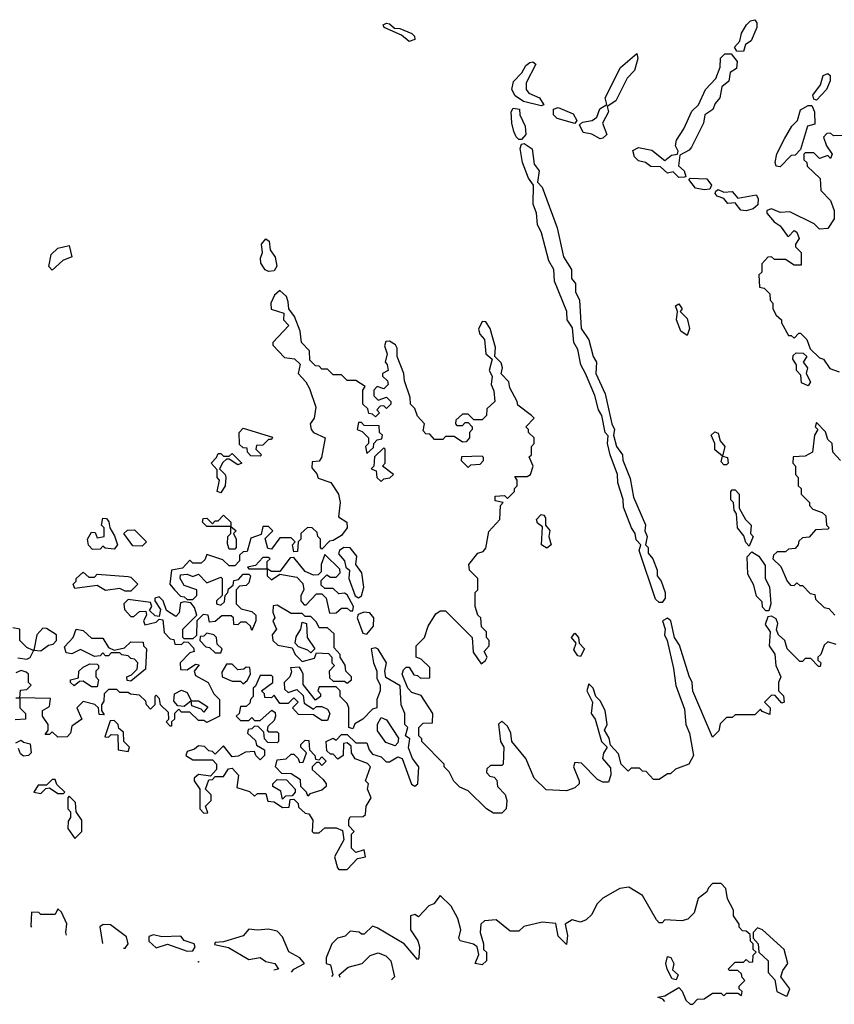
# Model space of a CAD drawing. Extents: x 2710666 to 2828562, y 857017 to 964538.
# Tile 2 of 138: x 2721219 to 2724118, y 864190 to 867693. Entities that reach past the tile are written whole.
import ezdxf

# ---------------------------------------------------------------- set-up
doc = ezdxf.new("R2010")
doc.units = 0

msp = doc.modelspace()

# ---------------------------------------------------------------- linework, layer by layer
at = {"layer": '0CON05XD'}
for points in [[(2722605, 867616), (2722578, 867638), (2722516.2, 867665), (2722512.5, 867675), (2722525, 867681.4), (2722535, 867678.6), (2722553.6, 867663.6), (2722572.3, 867662.3), (2722615, 867643.8), (2722623.8, 867635), (2722625, 867622.5), (2722605, 867616)], [(2723795, 867580), (2723771.2, 867581.2), (2723762.5, 867595), (2723782.5, 867617.5), (2723788, 867645), (2723806.2, 867675), (2723820.3, 867689.7), (2723835, 867693.3), (2723842.3, 867682.3), (2723842.5, 867665), (2723821.9, 867618.1), (2723802.5, 867605), (2723795, 867580)], [(2723285, 867270), (2723255.5, 867285.5), (2723225, 867292), (2723210.8, 867319.2), (2723221.5, 867328.5), (2723256.7, 867335), (2723273, 867347), (2723283.3, 867376.7), (2723308.3, 867391.7), (2723302.5, 867415), (2723356.8, 867523.2), (2723415, 867572.5), (2723418.8, 867555), (2723406.9, 867513.1), (2723381.2, 867485), (2723341.2, 867405), (2723310, 867385), (2723314, 867365), (2723293.8, 867325), (2723308.8, 867285), (2723295, 867271.2), (2723285, 867270)], [(2723565, 867132), (2723545, 867152.5), (2723525, 867146.7), (2723500, 867170), (2723465, 867171.2), (2723446, 867185), (2723421.7, 867191.7), (2723407.5, 867205), (2723401.7, 867228.3), (2723421.9, 867238.1), (2723468.9, 867228.9), (2723515, 867192.5), (2723538.8, 867211.2), (2723560, 867215), (2723562.5, 867225), (2723553.3, 867245), (2723556.2, 867265), (2723582.5, 867305), (2723611.7, 867368.3), (2723635, 867390), (2723660, 867445), (2723696.2, 867483.8), (2723712.5, 867525), (2723713, 867557), (2723728.3, 867571.7), (2723751.7, 867571.7), (2723772, 867545), (2723770.5, 867519.5), (2723747.5, 867505), (2723743.3, 867475), (2723717.5, 867455), (2723711.2, 867415), (2723693.8, 867395), (2723686.2, 867373.8), (2723657.5, 867355), (2723652.5, 867325), (2723610, 867240), (2723601.2, 867228.8), (2723568.3, 867211.7), (2723563.8, 867173.8), (2723584, 867155), (2723590, 867135), (2723585, 867132.5), (2723565, 867132)], [(2723075, 867386.7), (2723012, 867402), (2722982.4, 867422.4), (2722971.1, 867445), (2722976.5, 867473.5), (2723005.6, 867504.4), (2723020, 867530), (2723035, 867541.2), (2723045, 867543.3), (2723056.2, 867535), (2723021.5, 867468.5), (2723021.1, 867445), (2723031.5, 867431.5), (2723069.2, 867415), (2723085, 867390), (2723075, 867386.7)], [(2724055, 867407.5), (2724045, 867410), (2724041.2, 867425), (2724068.8, 867461.2), (2724078.8, 867495), (2724095, 867502), (2724103.8, 867495), (2724103.9, 867476.1), (2724090, 867445), (2724055, 867407.5)], [(2723005, 867267.5), (2722995, 867267.5), (2722986, 867276), (2722978, 867295), (2722970, 867325), (2722968.8, 867365), (2722975, 867378), (2722998, 867375), (2722998.8, 867355), (2723018, 867315), (2723020, 867285), (2723005, 867267.5)], [(2723195, 867324), (2723131.8, 867341.8), (2723119.4, 867355), (2723119.2, 867375), (2723135, 867380.5), (2723188.8, 867358.8), (2723202, 867335), (2723195, 867324)], [(2723925, 867170), (2723911.7, 867171.7), (2723907.5, 867185), (2723914.1, 867215.9), (2723940.5, 867269.5), (2723966.7, 867315), (2723986.7, 867335), (2723997.5, 867372.5), (2724025, 867387.5), (2724038.3, 867388.3), (2724047.5, 867365), (2724048.3, 867321.7), (2724022.5, 867315), (2723998.3, 867231.7), (2723978.3, 867211.7), (2723965, 867210), (2723925, 867170)], [(2724198.3, 867281.7), (2724115, 867280), (2724105, 867290), (2724091.7, 867288.3), (2724080, 867275), (2724090, 867245), (2724110, 867215), (2724105, 867200), (2724095, 867210), (2724065, 867200), (2724045, 867220), (2724015, 867220), (2724010, 867215), (2724010, 867195), (2724020, 867185), (2724021.7, 867171.7), (2724068.3, 867128.3), (2724070, 867085), (2724105, 867050), (2724117.5, 867015), (2724117.5, 866985), (2724095, 866950), (2724065, 866947.5), (2724047, 866967), (2723960, 867010), (2723925, 867007.5), (2723895, 867020), (2723877.5, 867015), (2723877.5, 867005), (2723904.1, 866974.1), (2723925, 866960), (2723950, 866925), (2723955, 866922.5), (2723975, 866943.3), (2723985, 866937.5), (2723993.3, 866915), (2723980, 866895), (2723980, 866885), (2724000, 866865), (2724000, 866820), (2723975, 866820), (2723945, 866840), (2723905, 866840), (2723895, 866850), (2723881.7, 866848.3), (2723860, 866825), (2723860, 866795), (2723850, 866785), (2723851.7, 866741.7), (2723868.3, 866738.3), (2723888.3, 866718.3), (2723890, 866695), (2723900, 866685), (2723900, 866665), (2723911.7, 866641.7), (2723930, 866625), (2723930, 866615), (2723955, 866570), (2723965, 866570), (2723975, 866560), (2723991.7, 866578.3), (2723998.3, 866578.3), (2724020, 866555), (2724031.7, 866521.7), (2724065, 866490), (2724080, 866485), (2724101.7, 866451.7), (2724135, 866440)], [(2723505, 865620), (2723495, 865620), (2723481.4, 865631.4), (2723423.3, 865805), (2723430, 865825), (2723412.9, 865842.9), (2723410, 865865), (2723396, 865885), (2723368.3, 865958.3), (2723366.4, 865986.4), (2723348, 866045), (2723346.7, 866075), (2723320, 866145), (2723311.2, 866185), (2723313, 866213), (2723303.3, 866225), (2723291.2, 866285), (2723278.8, 866305), (2723265.8, 866355.8), (2723233.3, 866435), (2723216.2, 866465), (2723205, 866520), (2723191.2, 866545), (2723187, 866597), (2723167.5, 866625), (2723166.7, 866655), (2723123, 866763), (2723120, 866805), (2723102.5, 866835), (2723076.7, 866935), (2723062.5, 866965), (2723058.8, 867005), (2723047, 867037), (2723047.5, 867105), (2723030, 867130), (2723008.8, 867185), (2723000, 867235), (2723005, 867250), (2723015, 867252.5), (2723043.3, 867233.3), (2723049.5, 867179.5), (2723068, 867155), (2723062.5, 867115), (2723078, 867098), (2723132.3, 866952.3), (2723155, 866850), (2723182.5, 866805), (2723183, 866773), (2723197.5, 866755), (2723196.7, 866725), (2723211.2, 866695), (2723217.5, 866595), (2723244.3, 866554.3), (2723260, 866495), (2723272, 866475), (2723270, 866435), (2723302.7, 866362.7), (2723326.7, 866255), (2723336.2, 866235), (2723332.5, 866215), (2723343.3, 866175), (2723364, 866145), (2723365.9, 866125.9), (2723391.2, 866061.2), (2723403.3, 865995), (2723445.8, 865895.8), (2723443.3, 865875), (2723452, 865855), (2723446.7, 865825), (2723455.7, 865815.7), (2723456.2, 865795), (2723472, 865775), (2723487.5, 865735), (2723488, 865715), (2723502, 865695), (2723516, 865655), (2723516.2, 865635), (2723505, 865620)], [(2723655, 867087.5), (2723623.9, 867093.9), (2723600, 867125), (2723605, 867130), (2723665, 867127.1), (2723681.2, 867105), (2723675, 867090), (2723655, 867087.5)], [(2723805, 867012.9), (2723785.8, 867015.8), (2723765, 867041.2), (2723739.3, 867039.3), (2723725, 867056.7), (2723701.2, 867065), (2723693.8, 867075), (2723696.4, 867083.6), (2723705, 867088.8), (2723725, 867080), (2723755, 867082.5), (2723775, 867058.8), (2723840, 867070), (2723847.7, 867057.7), (2723845.9, 867034.1), (2723829.5, 867020.5), (2723805, 867012.9)], [(2722105, 866797.5), (2722093, 866803), (2722077.3, 866827.3), (2722075.8, 866845), (2722083.8, 866865), (2722079.2, 866895), (2722095, 866913.3), (2722106.7, 866905), (2722110, 866875), (2722128.3, 866848.3), (2722134.1, 866815.9), (2722125, 866800), (2722105, 866797.5)], [(2721335, 866802.5), (2721322.5, 866815), (2721331.7, 866858.3), (2721355, 866880), (2721395, 866890), (2721405, 866850), (2721373.3, 866836.7), (2721335, 866802.5)], [(2722987.5, 865105), (2722970, 865125), (2722967.5, 865155), (2722955, 865180), (2722935, 865197.5), (2722923, 865187), (2722930, 865125), (2722942.5, 865105), (2722940, 865045), (2722935, 865040), (2722895, 865040), (2722881.7, 865028.3), (2722880, 865015), (2722891.7, 865001.7), (2722908.3, 864998.3), (2722917, 864987), (2722920, 864965), (2722947, 864937), (2722952.5, 864915), (2722950, 864885), (2722935, 864870), (2722905, 864870), (2722880, 864885), (2722815, 864950), (2722785, 864962.5), (2722763.6, 864983.6), (2722747, 865017), (2722730, 865035), (2722730, 865045), (2722650, 865125), (2722650, 865135), (2722640, 865145), (2722640, 865175), (2722655, 865190), (2722688.3, 865191.7), (2722690, 865225), (2722648.3, 865288.3), (2722615, 865300), (2722600, 865315), (2722580, 865365), (2722585, 865380), (2722595, 865390), (2722605, 865390), (2722621.7, 865361.7), (2722635, 865360), (2722645, 865350), (2722678.3, 865351.7), (2722678.3, 865388.3), (2722648.3, 865418.3), (2722630, 865425), (2722630, 865465), (2722660, 865495), (2722672.5, 865535), (2722700.7, 865579.3), (2722715, 865590), (2722735, 865590), (2722830, 865495), (2722833, 865443), (2722861.7, 865401.7), (2722877, 865413), (2722882.5, 865425), (2722872.5, 865445), (2722890, 865465), (2722890, 865485), (2722880, 865495), (2722880, 865515), (2722863, 865533), (2722860, 865565), (2722850, 865575), (2722840, 865605), (2722840, 865655), (2722850, 865665), (2722850, 865705), (2722820, 865735), (2722817.5, 865755), (2722850, 865795), (2722868.3, 865801.7), (2722877.5, 865812.5), (2722888.3, 865871.7), (2722927.5, 865915), (2722930, 865965), (2722940, 865975), (2722911.7, 865981.7), (2722911.7, 865998.3), (2722945, 866000), (2722955, 865990), (2722980, 866015), (2722980, 866025), (2722990, 866035), (2722990, 866055), (2722981.7, 866068.3), (2723025, 866067.5), (2723037.5, 866075), (2723046.7, 866105), (2723032.5, 866137.5), (2723040, 866145), (2723040, 866175), (2723050, 866185), (2723050, 866205), (2723030, 866225), (2723030, 866235), (2723020, 866245), (2723050, 866275), (2723040, 866285), (2722991.7, 866321.7), (2722990, 866335), (2722963, 866383), (2722960, 866405), (2722933, 866433), (2722937.5, 866455), (2722932.5, 866472.5), (2722910, 866495), (2722913, 866527), (2722893.3, 866595), (2722878.3, 866618.3), (2722865, 866620), (2722851.7, 866591.7), (2722856.7, 866575), (2722873.3, 866555), (2722877.5, 866505), (2722900, 866485), (2722890, 866445), (2722900, 866425), (2722897.5, 866395), (2722906.7, 866373.3), (2722910, 866335), (2722881.7, 866308.3), (2722880, 866285), (2722865, 866270), (2722835, 866270), (2722815, 866290), (2722795, 866290), (2722771.7, 866268.3), (2722770, 866255), (2722775, 866250), (2722795, 866250), (2722805, 866260), (2722815, 866260), (2722830, 866245), (2722830, 866235), (2722820, 866225), (2722820, 866205), (2722808.3, 866191.7), (2722795, 866190), (2722765, 866210), (2722735, 866210), (2722725, 866200), (2722695, 866200), (2722678.3, 866218.3), (2722665, 866220), (2722655, 866230), (2722660, 866255), (2722635, 866282.5), (2722625, 866310), (2722610, 866325), (2722609.3, 866349.3), (2722588.3, 866408.3), (2722586.7, 866435), (2722562.5, 866495), (2722562.5, 866525), (2722556.4, 866536.4), (2722535, 866550), (2722521.7, 866548.3), (2722517, 866533), (2722527.5, 866505), (2722520, 866475), (2722527, 866467), (2722530, 866445), (2722510, 866435), (2722510, 866425), (2722528.3, 866408.3), (2722530, 866395), (2722515, 866380), (2722491.7, 866388.3), (2722480, 866375), (2722480, 866355), (2722495, 866340), (2722525, 866350), (2722540, 866335), (2722540, 866325), (2722525, 866310), (2722515, 866320), (2722501.7, 866318.3), (2722490, 866305), (2722500, 866295), (2722485, 866280), (2722475, 866290), (2722461.7, 866291.7), (2722458.3, 866308.3), (2722440, 866325), (2722440, 866375), (2722448.3, 866388.3), (2722415, 866410), (2722385, 866410), (2722365, 866430), (2722335, 866430), (2722315, 866450), (2722295, 866450), (2722285, 866460), (2722271.7, 866461.7), (2722251.7, 866481.7), (2722250, 866515), (2722222.5, 866545), (2722217.5, 866585), (2722197, 866637), (2722177.5, 866665), (2722175, 866690), (2722168.3, 866708.3), (2722145, 866730), (2722126.4, 866713.6), (2722112.5, 866685), (2722113.9, 866663.9), (2722158.8, 866648.8), (2722157.5, 866625), (2722177.5, 866605), (2722120, 866545), (2722120, 866535), (2722161.7, 866491.7), (2722197, 866487), (2722217.5, 866467.5), (2722210, 866435), (2722237.5, 866405), (2722250.7, 866380.7), (2722273.3, 866315), (2722267.5, 866275), (2722253.3, 866255), (2722256, 866235), (2722264.4, 866224.4), (2722306.7, 866205), (2722293.8, 866135), (2722285, 866122.5), (2722260, 866120), (2722258.3, 866098.3), (2722277, 866077), (2722281.7, 866061.7), (2722326.4, 866046.4), (2722353.8, 866005), (2722360, 865975), (2722353.3, 865925), (2722383.3, 865905), (2722384.3, 865885), (2722365, 865858.6), (2722335, 865840), (2722321.7, 865838.3), (2722295, 865810), (2722290, 865815), (2722290, 865845), (2722280, 865855), (2722278.3, 865868.3), (2722260, 865885), (2722243, 865887), (2722220, 865865), (2722220, 865845), (2722210, 865835), (2722208.3, 865801.7), (2722195, 865800), (2722190, 865825), (2722200, 865835), (2722185, 865850), (2722145, 865850), (2722115, 865810), (2722101.7, 865811.7), (2722092.5, 865847.5), (2722120, 865875), (2722105, 865890), (2722085, 865890), (2722078.3, 865861.7), (2722041.7, 865848.3), (2722028.3, 865801.7), (2722015, 865800), (2722001.7, 865788.3), (2722001.7, 865768.3), (2721985, 865750), (2721965, 865750), (2721941.7, 865771.7), (2721885, 865790), (2721878.3, 865771.7), (2721865, 865760), (2721835, 865760), (2721825, 865770), (2721798.3, 865741.7), (2721760, 865735), (2721753.3, 865685), (2721770, 865665), (2721791.7, 865641.7), (2721805, 865640), (2721815, 865630), (2721835, 865630), (2721850, 865645), (2721850, 865665), (2721805, 865680), (2721790, 865705), (2721791.7, 865718.3), (2721815, 865720), (2721835, 865712.5), (2721855, 865720), (2721885, 865690), (2721935, 865710), (2721940, 865705), (2721940, 865645), (2721920, 865625), (2721920, 865615), (2721935, 865610), (2721948.3, 865621.7), (2721950, 865645), (2721960, 865655), (2721961.7, 865668.3), (2721978.3, 865681.7), (2721981.7, 865698.3), (2721998.3, 865701.7), (2722015, 865720), (2722035, 865720), (2722040, 865715), (2722035, 865690), (2722025, 865680), (2722001.7, 865678.3), (2721990, 865665), (2721990, 865615), (2722007.5, 865597.5), (2722045, 865587.5), (2722060, 865575), (2722060, 865555), (2722045, 865520), (2722040, 865535), (2722025, 865550), (2722005, 865550), (2721995, 865540), (2721981.7, 865541.7), (2721980, 865565), (2721971.7, 865571.7), (2721938.3, 865571.7), (2721915, 865552.5), (2721895, 865550), (2721890, 865575), (2721872.5, 865577.5), (2721850, 865555), (2721848.3, 865501.7), (2721835, 865490), (2721805, 865490), (2721800, 865495), (2721800, 865525), (2721850, 865575), (2721841.7, 865601.7), (2721828.3, 865618.3), (2721805, 865622.5), (2721791.7, 865618.3), (2721787, 865583), (2721775, 865570), (2721741.7, 865591.7), (2721730, 865625), (2721715, 865640), (2721700, 865635), (2721700, 865625), (2721720, 865595), (2721715, 865570), (2721701.7, 865571.7), (2721681.7, 865591.7), (2721690, 865605), (2721685, 865620), (2721605, 865630), (2721590, 865615), (2721592.5, 865595), (2721615, 865570), (2721625, 865570), (2721645, 865587.5), (2721668.3, 865588.3), (2721670, 865575), (2721660, 865555), (2721665, 865540), (2721705, 865550), (2721715, 865560), (2721728.3, 865558.3), (2721733, 865513), (2721755, 865490), (2721768.3, 865488.3), (2721771.7, 865471.7), (2721795, 865470), (2721805, 865480), (2721818.3, 865478.3), (2721838.3, 865458.3), (2721840, 865445), (2721825, 865440), (2721790, 865405), (2721791.7, 865381.7), (2721815, 865380), (2721845, 865400), (2721858.3, 865398.3), (2721840, 865375), (2721845, 865360), (2721890, 865335), (2721910, 865295), (2721930, 865275), (2721930, 865215), (2721885, 865192.5), (2721875, 865200), (2721855, 865200), (2721825, 865230), (2721795, 865230), (2721785, 865240), (2721770, 865225), (2721770, 865205), (2721760, 865195), (2721760, 865180), (2721755, 865180), (2721740, 865195), (2721750, 865205), (2721748.3, 865228.3)], [(2723595, 866570), (2723572.5, 866585), (2723556.7, 866625), (2723560, 866655), (2723553.3, 866675), (2723565, 866682.5), (2723576.7, 866665), (2723570, 866655), (2723595, 866630), (2723602.5, 866595), (2723595, 866570)], [(2724025, 866390), (2724001.2, 866401.2), (2723998.8, 866428.8), (2723983.3, 866445), (2723983.3, 866465), (2723970, 866485), (2723971.7, 866498.3), (2723982, 866508), (2724007, 866507), (2724020, 866495), (2724007.5, 866475), (2724023.3, 866455), (2724017.5, 866435), (2724033.3, 866405), (2724025, 866390)], [(2722075, 866140), (2722041.7, 866141.7), (2722030, 866155), (2722028.3, 866168.3), (2722015, 866170), (2722001.7, 866181.7), (2722000, 866225), (2722015, 866240), (2722118.3, 866208.3), (2722115, 866200), (2722105, 866200), (2722085, 866180), (2722061.7, 866178.3), (2722060, 866165), (2722080, 866145), (2722075, 866140)], [(2722455, 866150), (2722478.3, 866171.7), (2722480, 866185), (2722491.7, 866198.3), (2722508.3, 866201.7), (2722510, 866215), (2722500, 866225), (2722498.3, 866248.3), (2722445, 866250), (2722435, 866260), (2722425, 866260), (2722420, 866235), (2722438.3, 866228.3), (2722460, 866205), (2722460, 866185), (2722450, 866175), (2722455, 866150)], [(2724140, 866125), (2724112.5, 866155), (2724110, 866185), (2724095, 866200), (2724087, 866227), (2724055, 866260), (2724050, 866245), (2724060, 866235), (2724047.5, 866215), (2724040, 866155), (2724015, 866140), (2723971.7, 866138.3), (2723970, 866115), (2723980, 866105), (2723980, 866075), (2723990, 866065), (2723990, 866035), (2724000, 866025), (2724000, 866005), (2724030, 865975), (2724030, 865965), (2724041.7, 865951.7), (2724075, 865940), (2724088.3, 865928.3), (2724090, 865895), (2724100, 865885), (2724095, 865880), (2724051.7, 865878.3), (2724028.3, 865851.7), (2724005, 865850), (2723991.7, 865838.3), (2723990, 865825), (2723978.3, 865811.7), (2723955, 865810), (2723945, 865800), (2723915, 865800), (2723901.7, 865788.3), (2723900, 865775), (2723928.3, 865748.3), (2723950, 865695), (2723961.7, 865681.7), (2723975, 865680), (2723985, 865690), (2723995, 865680), (2724005, 865680), (2724031.7, 865651.7), (2724048.3, 865648.3), (2724051.7, 865631.7), (2724081.7, 865601.7), (2724098.3, 865598.3), (2724120, 865575)], [(2723735, 866110), (2723725, 866110), (2723715, 866120), (2723720, 866140), (2723692.5, 866162.5), (2723692.5, 866185), (2723680, 866215), (2723693, 866227), (2723705, 866222.5), (2723712.5, 866195), (2723728, 866175), (2723720, 866140), (2723737.5, 866135), (2723740, 866115), (2723735, 866110)], [(2722505, 866050), (2722515, 866060), (2722537, 866063), (2722550, 866075), (2722510, 866105), (2722520, 866115), (2722520, 866165), (2722515, 866170), (2722481.7, 866138.3), (2722480, 866105), (2722470, 866095), (2722488.3, 866088.3), (2722490, 866065), (2722505, 866050)], [(2721935, 866010), (2721922.5, 866015), (2721930, 866055), (2721922.5, 866065), (2721921.7, 866091.7), (2721900, 866115), (2721920, 866135), (2721925, 866150), (2721935, 866150), (2721945, 866140), (2721965, 866140), (2721975, 866150), (2722010, 866115), (2721995, 866110), (2721965, 866130), (2721955, 866130), (2721941.7, 866118.3), (2721930, 866095), (2721950, 866075), (2721952.5, 866065), (2721950, 866035), (2721935, 866010)], [(2722815, 866100), (2722825, 866110), (2722858.3, 866111.7), (2722870, 866125), (2722870, 866135), (2722865, 866140), (2722791.7, 866138.3), (2722790, 866125), (2722815, 866100)], [(2723815, 865820), (2723803.3, 865833.3), (2723796.7, 865856.7), (2723773.3, 865885), (2723770, 865935), (2723761.7, 865948.3), (2723760, 865975), (2723750, 865985), (2723750, 866015), (2723755, 866020), (2723765, 866020), (2723780, 866005), (2723780, 865955), (2723802.5, 865915), (2723822.5, 865895), (2723820, 865865), (2723830, 865855), (2723815, 865820)], [(2721478.3, 865808.3), (2721463.6, 865823.6), (2721460, 865845), (2721475, 865870), (2721488.3, 865868.3), (2721495, 865850), (2721520, 865855), (2721520, 865885), (2721510, 865895), (2721515, 865920), (2721528.3, 865918.3), (2721537, 865907), (2721540, 865885), (2721557, 865857), (2721567.5, 865825), (2721555, 865810), (2721523, 865813), (2721515, 865820), (2721505, 865810), (2721478.3, 865808.3)], [(2721985, 865810), (2721965, 865810), (2721958.3, 865828.3), (2721960, 865855), (2721970, 865865), (2721970, 865890), (2721885, 865890), (2721870, 865905), (2721871.7, 865918.3), (2721885, 865920), (2721905, 865900), (2721915, 865910), (2721925, 865910), (2721945, 865930), (2721970, 865905), (2721970, 865890), (2721990, 865875), (2721980, 865865), (2721990, 865845), (2721990, 865815), (2721985, 865810)], [(2723095, 865812.5), (2723076.7, 865825), (2723079.3, 865889.3), (2723062.5, 865902.5), (2723058.8, 865915), (2723075, 865932.5), (2723085, 865930), (2723090.7, 865920.7), (2723090, 865895), (2723106.1, 865876.1), (2723102.5, 865855), (2723110, 865825), (2723095, 865812.5)], [(2721655, 865820), (2721621.7, 865821.7), (2721590, 865865), (2721603, 865877), (2721628.3, 865878.3), (2721670, 865835), (2721655, 865820)], [(2722425, 865636.2), (2722435, 865643.8), (2722443.9, 865673.9), (2722436.2, 865725), (2722416, 865755), (2722418.8, 865785), (2722395, 865814), (2722372.5, 865815), (2722356.7, 865805), (2722353.3, 865793.3), (2722375, 865767.5), (2722380, 865745), (2722392.5, 865735), (2722390, 865705), (2722413, 865643), (2722425, 865636.2)], [(2722100, 865740), (2722100, 865765), (2722110, 865775), (2722105, 865780), (2722085, 865780), (2722058.3, 865751.7), (2722030, 865745), (2722035, 865740), (2722095, 865740), (2722100, 865740)], [(2722321.7, 865581.7), (2722345, 865582.5), (2722365, 865600), (2722385, 865600), (2722395, 865590), (2722405, 865590), (2722407.5, 865605), (2722385, 865647.5), (2722375, 865652.5), (2722355, 865650), (2722335, 865670), (2722305, 865670), (2722291.7, 865681.7), (2722292.5, 865697.5), (2722311.7, 865718.3), (2722325, 865710), (2722345, 865710), (2722360, 865725), (2722358.3, 865738.3), (2722305, 865790), (2722292.5, 865755), (2722291.7, 865728.3), (2722281.7, 865718.3), (2722265, 865717.5), (2722235, 865730), (2722195, 865780), (2722181.7, 865778.3), (2722145, 865730), (2722115, 865730), (2722100, 865740), (2722100, 865715), (2722115, 865700), (2722145, 865720), (2722205, 865710), (2722227, 865687), (2722230, 865665), (2722220, 865645), (2722220, 865625), (2722231.7, 865611.7), (2722238.3, 865611.7), (2722275, 865650), (2722295, 865650), (2722310, 865635), (2722321.7, 865581.7)], [(2723885, 865590), (2723875, 865590), (2723863, 865603), (2723861.7, 865621.7), (2723841.7, 865641.7), (2723831.7, 865681.7), (2723810.7, 865720.7), (2723808.3, 865781.7), (2723825, 865800), (2723850, 865785), (2723871.7, 865751.7), (2723872.5, 865705), (2723887.5, 865675), (2723892.5, 865615), (2723885, 865590)], [(2721615, 865660), (2721595, 865660), (2721575, 865670), (2721525, 865662.5), (2721495, 865680), (2721415, 865670), (2721410, 865685), (2721420, 865695), (2721420, 865705), (2721445, 865727.5), (2721465, 865710), (2721485, 865710), (2721495, 865720), (2721605, 865712.5), (2721615, 865710), (2721640, 865685), (2721615, 865660)], [(2722385, 865332.5), (2722400, 865345), (2722400, 865355), (2722380, 865375), (2722377, 865397), (2722360, 865425), (2722360, 865435), (2722338.3, 865458.3), (2722338.3, 865508.3), (2722315, 865530), (2722285, 865530), (2722275, 865550), (2722255, 865570), (2722235, 865570), (2722225, 865580), (2722185, 865580), (2722135, 865610), (2722121.7, 865608.3), (2722120, 865585), (2722127.5, 865565), (2722120, 865555), (2722132.5, 865525), (2722117.5, 865505), (2722120, 865485), (2722138.3, 865468.3), (2722188.3, 865458.3), (2722200, 865435), (2722225, 865410), (2722268.3, 865421.7), (2722275, 865440), (2722318.3, 865438.3), (2722330, 865425), (2722330, 865405), (2722340, 865395), (2722320, 865375), (2722321.7, 865351.7), (2722335, 865340), (2722375, 865340), (2722385, 865332.5)], [(2722455, 865507.5), (2722478.8, 865535), (2722480, 865565), (2722465, 865582.5), (2722444.2, 865585.8), (2722423.3, 865576.7), (2722420, 865565), (2722440, 865510), (2722455, 865507.5)], [(2724125, 865470), (2724095, 865480), (2724081.7, 865468.3), (2724070, 865435), (2724060, 865425), (2724060, 865415), (2724070, 865405), (2724068.3, 865391.7), (2724061.7, 865391.7), (2724035, 865420), (2724015, 865420), (2724005, 865410), (2723995, 865410), (2723950, 865455), (2723942.5, 865485), (2723920, 865505), (2723912.5, 865522.5), (2723916.7, 865545), (2723911.2, 865561.2), (2723895, 865571.2), (2723881.2, 865568.8), (2723871.7, 865541.7), (2723890, 865515), (2723886.7, 865465), (2723906.4, 865436.4), (2723910, 865395), (2723927.5, 865355), (2723920, 865335), (2723920, 865305), (2723937, 865287), (2723940, 865265), (2723931.7, 865261.7), (2723908.3, 865288.3), (2723895, 865290), (2723870, 865265), (2723890, 865245), (2723888.3, 865221.7), (2723861.7, 865231.7), (2723855, 865240), (2723835, 865220), (2723765, 865220), (2723755, 865210), (2723735, 865210), (2723711.7, 865188.3), (2723707, 865163), (2723685, 865140), (2723614.2, 865304.2), (2723612.9, 865335), (2723602, 865358), (2723567.4, 865467.4), (2723550, 865495), (2723536, 865555), (2723525, 865563.8), (2723506.7, 865555), (2723516.7, 865525), (2723514.2, 865505), (2723523.8, 865485), (2723546.2, 865385), (2723553.9, 865323.9), (2723585, 865240), (2723590, 865185), (2723602.5, 865155), (2723617.5, 865075), (2723600, 865045), (2723553, 865027), (2723535, 865010), (2723525, 865010), (2723495, 864990), (2723475, 864990), (2723448.3, 865018.3), (2723435, 865020), (2723425, 865030), (2723395, 865030), (2723385, 865020), (2723360, 865045), (2723350.7, 865080.7), (2723321.7, 865111.7), (2723317, 865137), (2723300, 865165), (2723310, 865185), (2723302.5, 865235), (2723285, 865270), (2723270, 865285), (2723260, 865315), (2723245, 865330), (2723237.5, 865305), (2723257.5, 865265), (2723253.3, 865225), (2723266.7, 865205), (2723290, 865125), (2723310, 865105), (2723296.4, 865083.6), (2723293.3, 865065), (2723321.7, 865031.7), (2723323, 865007), (2723315, 864980), (2723295, 864980), (2723275, 864990), (2723218.3, 865048.3), (2723195, 865050), (2723190, 865035), (2723210, 864985), (2723210, 864975), (2723195, 864960), (2723165, 864950), (2723093, 864953), (2723050, 864995), (2723020, 865065), (2722987.5, 865105)], [(2722255, 865440), (2722245, 865450), (2722211.7, 865461.7), (2722200, 865475), (2722203, 865497), (2722220, 865525), (2722225, 865550), (2722240, 865545), (2722242.5, 865495), (2722270, 865455), (2722255, 865440)], [(2721213, 865423), (2721245, 865417.5), (2721256.4, 865423.6), (2721270, 865450), (2721295, 865447.5), (2721321.7, 865468.3), (2721338.3, 865471.7), (2721350, 865485), (2721350, 865505), (2721315, 865527.5), (2721301.7, 865528.3), (2721280, 865505), (2721270, 865450), (2721265, 865450), (2721245, 865460), (2721220, 865485), (2721220, 865525), (2721195, 865530)], [(2721615, 865340), (2721601.7, 865341.7), (2721600, 865355), (2721617.5, 865362.5), (2721637.5, 865382.5), (2721640, 865405), (2721628.3, 865418.3), (2721615, 865420), (2721605, 865430), (2721583, 865433), (2721575, 865440), (2721545, 865440), (2721535, 865430), (2721525, 865430), (2721515, 865440), (2721505, 865430), (2721485, 865427.5), (2721435, 865452.5), (2721405, 865437.5), (2721385, 865440), (2721378.3, 865461.7), (2721410, 865495), (2721420, 865525), (2721445, 865520), (2721475, 865493.3), (2721515, 865492.5), (2721535, 865460), (2721555, 865450), (2721591.7, 865458.3), (2721615, 865480), (2721658.3, 865478.3), (2721660, 865465), (2721670, 865455), (2721667, 865383), (2721615, 865340)], [(2721935, 865440), (2721940, 865455), (2721921.7, 865471.7), (2721920, 865495), (2721910, 865505), (2721885, 865510), (2721875, 865500), (2721861.7, 865498.3), (2721860, 865485), (2721881.7, 865461.7), (2721895, 865460), (2721915, 865440), (2721935, 865440)], [(2723215, 865427.5), (2723205, 865430), (2723191.7, 865451.7), (2723200, 865475), (2723183.3, 865495), (2723195, 865510), (2723207.5, 865495), (2723210, 865475), (2723228.8, 865455), (2723215, 865427.5)], [(2722385, 864670), (2722421.7, 864708.3), (2722450, 864715), (2722445, 864740), (2722415, 864730), (2722400, 864745), (2722400, 864795), (2722410, 864805), (2722390, 864825), (2722390, 864845), (2722395, 864857.5), (2722441.7, 864858.3), (2722450, 864865), (2722452.5, 864895), (2722470, 864925), (2722457.5, 864955), (2722460, 864975), (2722450, 864985), (2722467.5, 865035), (2722457, 865047), (2722413.6, 865063.6), (2722400, 865085), (2722398.3, 865108.3), (2722385, 865120), (2722371.7, 865118.3), (2722370, 865075), (2722351.7, 865061.7), (2722335, 865080), (2722325, 865080), (2722311.7, 865091.7), (2722310, 865125), (2722335, 865137.5), (2722345, 865130), (2722365, 865150), (2722385, 865150), (2722415, 865120), (2722455, 865120), (2722462.5, 865095), (2722475, 865080), (2722505, 865070), (2722523, 865053), (2722535, 865052.5), (2722565, 865070), (2722580, 865065), (2722613.8, 864973.8), (2722625, 864966.7), (2722636.2, 864975), (2722640, 865035), (2722617.5, 865065), (2722602.5, 865102.5), (2722607.5, 865135), (2722592.5, 865145), (2722600, 865175), (2722590, 865185), (2722590, 865225), (2722576.7, 865255), (2722573.3, 865323.3), (2722522.7, 865352.7), (2722518.6, 865375), (2722524.3, 865405), (2722495, 865453.8), (2722485, 865458.8), (2722470, 865455), (2722478, 865405), (2722490, 865375), (2722490.7, 865350.7), (2722502.5, 865325), (2722502.5, 865305), (2722490, 865275), (2722490, 865245), (2722475, 865240), (2722440, 865205), (2722411.7, 865188.3), (2722405, 865170), (2722390, 865175), (2722390, 865245), (2722385, 865260), (2722360, 865285), (2722360, 865305), (2722345, 865320), (2722285, 865320), (2722280, 865305), (2722290, 865295), (2722290, 865285), (2722271.7, 865271.7), (2722228.3, 865328.3), (2722227.5, 865365), (2722221.7, 865378.3), (2722215, 865390), (2722182.5, 865387.5), (2722187, 865373), (2722180, 865355), (2722160, 865335), (2722161.7, 865311.7), (2722175, 865300), (2722205, 865310), (2722228.3, 865288.3), (2722231.7, 865261.7), (2722265, 865240), (2722275, 865250), (2722295, 865250), (2722315, 865240), (2722322.5, 865225), (2722315, 865200), (2722295, 865200), (2722265, 865220), (2722211.7, 865221.7), (2722190, 865245), (2722210, 865265), (2722195, 865280), (2722175, 865260), (2722145, 865260), (2722125, 865290), (2722115, 865280), (2722091.7, 865281.7), (2722090, 865295), (2722080, 865305), (2722120, 865335), (2722120, 865355), (2722115, 865360), (2722075, 865360), (2722058.3, 865321.7), (2722050, 865315), (2722050, 865285), (2722040, 865275), (2722038.3, 865261.7), (2722025, 865250), (2722005, 865250), (2722000, 865225), (2721990, 865215), (2722005, 865200), (2722035, 865200), (2722045, 865210), (2722055, 865200), (2722075, 865200), (2722117, 865237), (2722128.3, 865228.3), (2722130, 865215), (2722125, 865200), (2722101.7, 865178.3), (2722100, 865165), (2722105, 865160), (2722135, 865160), (2722140, 865155), (2722140, 865125), (2722135, 865120), (2722101.7, 865121.7), (2722090, 865135), (2722088.3, 865158.3), (2722068.3, 865178.3), (2722055, 865180), (2722045, 865170), (2722031.7, 865168.3), (2722030, 865155), (2722058.3, 865128.3), (2722061.7, 865111.7), (2722090, 865095), (2722090, 865075), (2722075, 865060), (2722060, 865075), (2722055, 865090), (2722023, 865087), (2721997, 865073), (2721975, 865070), (2721945, 865110), (2721915, 865080), (2721905, 865090), (2721891.7, 865091.7), (2721877, 865107), (2721855, 865110), (2721841.7, 865098.3), (2721815, 865090), (2721810, 865075), (2721835, 865060), (2721905, 865060), (2721920, 865045), (2721920, 865025), (2721898.3, 865001.7), (2721855, 865007.5), (2721840, 864995), (2721840, 864985), (2721860, 864955), (2721860, 864885), (2721875, 864870), (2721888.3, 864871.7), (2721880, 864895), (2721900, 864915), (2721900, 864935), (2721880, 864955), (2721891.7, 864988.3), (2721905, 864990), (2721915, 865000), (2721945, 865000), (2721961.7, 865028.3), (2721975, 865030), (2721997.5, 865005), (2721991.7, 864961.7), (2722037, 864947), (2722055, 864930), (2722065, 864940), (2722095, 864940), (2722102.5, 864912.5), (2722125, 864910), (2722155, 864890), (2722178.3, 864891.7), (2722181.7, 864918.3), (2722195, 864920), (2722210, 864905), (2722211.7, 864891.7), (2722235, 864870), (2722248.3, 864868.3), (2722262.5, 864845), (2722260, 864805), (2722265, 864800), (2722285, 864800), (2722305, 864817.5), (2722345, 864817.5), (2722368.3, 864808.3), (2722372.5, 864775), (2722340, 864715), (2722350, 864675), (2722355, 864670), (2722385, 864670)], [(2721495, 865320), (2721475, 865320), (2721445, 865340), (2721431.7, 865338.3), (2721413, 865323), (2721400, 865335), (2721400, 865345), (2721428.3, 865351.7), (2721430, 865375), (2721445, 865390), (2721468.3, 865401.7), (2721495, 865400), (2721500, 865395), (2721500, 865385), (2721490, 865375), (2721490, 865355), (2721500, 865345), (2721495, 865320)], [(2722015, 865330), (2722028.3, 865341.7), (2722040, 865365), (2722038.3, 865388.3), (2722025, 865390), (2722017, 865383), (2721995, 865380), (2721975, 865400), (2721955, 865400), (2721938.3, 865371.7), (2721940, 865355), (2721975, 865340), (2722005, 865340), (2722015, 865330)], [(2721748.3, 865228.3), (2721720, 865255), (2721717, 865277), (2721705, 865290), (2721700, 865285), (2721700, 865255), (2721685, 865240), (2721670, 865255), (2721668.3, 865268.3), (2721645, 865290), (2721613, 865293), (2721605, 865300), (2721575, 865300), (2721565, 865310), (2721535, 865310), (2721520, 865295), (2721518.3, 865268.3), (2721510, 865255), (2721510, 865235), (2721520, 865220), (2721501.7, 865221.7), (2721500, 865245), (2721487, 865257), (2721445, 865267.5), (2721422.5, 865245), (2721440, 865205), (2721405, 865180), (2721400, 865155), (2721388.3, 865141.7), (2721355, 865140), (2721335, 865160), (2721325, 865150), (2721310, 865150), (2721320, 865165), (2721320, 865185), (2721300, 865215), (2721300, 865235), (2721325, 865250), (2721328.3, 865278.3), (2721220, 865280), (2721221.7, 865308.3), (2721245, 865310), (2721260, 865325), (2721250, 865335), (2721250, 865365), (2721241.7, 865371.7), (2721225, 865377.5), (2721205, 865370)], [(2721875, 865230), (2721865, 865240), (2721831.7, 865251.7), (2721830, 865270), (2721805, 865250), (2721781.7, 865251.7), (2721768.3, 865268.3), (2721770, 865295), (2721795, 865307.5), (2721815, 865300), (2721830, 865270), (2721855, 865270), (2721888.3, 865248.3), (2721875, 865230)], [(2721205, 865280), (2721220, 865280), (2721220, 865245), (2721240, 865225), (2721240, 865205), (2721202.5, 865202.5)], [(2721605, 865090), (2721610, 865105), (2721590, 865125), (2721588.3, 865158.3), (2721571.7, 865171.7), (2721570, 865185), (2721555, 865200), (2721541.7, 865198.3), (2721521.7, 865141.7), (2721535, 865140), (2721545, 865150), (2721568.3, 865148.3), (2721570, 865095), (2721605, 865090)], [(2722555, 865110), (2722521.7, 865121.7), (2722492.5, 865162.5), (2722493, 865187), (2722505, 865210), (2722525, 865202.5), (2722567, 865137), (2722565, 865120), (2722555, 865110)], [(2721205, 865120), (2721225, 865130), (2721232.5, 865122.5), (2721257, 865117), (2721260, 865085), (2721250, 865075), (2721233, 865073), (2721221.7, 865081.7), (2721215, 865100)], [(2722245, 864930), (2722240, 864945), (2722220, 864965), (2722218.3, 864988.3), (2722185, 865010), (2722151.7, 865011.7), (2722130, 865035), (2722135, 865060), (2722167, 865063), (2722185, 865080), (2722195, 865080), (2722210, 865065), (2722215, 865050), (2722228.3, 865051.7), (2722240, 865085), (2722220, 865105), (2722220, 865115), (2722235, 865130), (2722248.3, 865128.3), (2722250, 865095), (2722270, 865075), (2722271.7, 865061.7), (2722285, 865060), (2722295, 865070), (2722310, 865055), (2722295, 865040), (2722285, 865050), (2722275, 865050), (2722260, 865035), (2722260, 865025), (2722299.3, 864989.3), (2722310, 864975), (2722310, 864965), (2722295, 864952.5), (2722251.7, 864938.3), (2722245, 864930)], [(2721375, 864940), (2721380, 864945), (2721351.7, 864971.7), (2721345, 864990), (2721335, 864990), (2721315, 864970), (2721285, 864970), (2721270, 864945), (2721295, 864940), (2721311.7, 864958.3), (2721325, 864960), (2721355, 864940), (2721375, 864940)], [(2722155, 864920), (2722148.3, 864948.3), (2722120, 864965), (2722120, 864975), (2722135, 864990), (2722168.3, 864988.3), (2722200, 864955), (2722200, 864945), (2722188.3, 864931.7), (2722165, 864930), (2722155, 864920)], [(2721415, 864780), (2721440, 864805), (2721440, 864845), (2721420, 864875), (2721418.3, 864908.3), (2721395, 864930), (2721390, 864925), (2721390, 864885), (2721400, 864875), (2721400, 864855), (2721391.7, 864841.7), (2721390, 864815), (2721415, 864780)], [(2723515.6, 864200.4), (2723508.3, 864208.3), (2723490, 864215), (2723515, 864220), (2723565, 864250), (2723577, 864237), (2723590, 864205), (2723605, 864190), (2723615, 864190), (2723631.7, 864208.3), (2723655, 864210), (2723685, 864230), (2723715, 864230), (2723725, 864220), (2723735, 864230), (2723775, 864230), (2723788.3, 864221.7), (2723790, 864235), (2723780, 864245), (2723780, 864255), (2723800, 864275), (2723790, 864285), (2723788.3, 864298.3), (2723775, 864310), (2723745, 864310), (2723740, 864315), (2723765, 864340), (2723795, 864340), (2723805, 864350), (2723815, 864340), (2723828.3, 864341.7), (2723830, 864365), (2723840, 864375), (2723830, 864385), (2723830, 864405), (2723820, 864415), (2723818.3, 864438.3), (2723805, 864450), (2723791.7, 864451.7), (2723780, 864465), (2723780, 864475), (2723760, 864505), (2723760, 864525), (2723737.5, 864565), (2723731.7, 864601.7), (2723715, 864620), (2723685, 864620), (2723670, 864605), (2723665, 864590), (2723633.6, 864566.4), (2723620, 864515), (2723597, 864493), (2723575, 864487.5), (2723515, 864490), (2723505, 864480), (2723495, 864480), (2723485, 864490), (2723435, 864576.7), (2723386.4, 864606.4), (2723355, 864602.5), (2723295, 864567.5), (2723273.6, 864546.4), (2723255, 864510), (2723235, 864490), (2723215, 864482.5), (2723185, 864490), (2723160, 864475), (2723168.8, 864435), (2723165, 864402.5), (2723135, 864432.5), (2723127, 864477), (2723078.3, 864481.7), (2723013, 864467), (2722995, 864450), (2722965, 864450), (2722915, 864490), (2722873, 864487), (2722860, 864475), (2722857.5, 864445), (2722870, 864405), (2722870, 864385), (2722880, 864375), (2722880, 864345), (2722865, 864330), (2722840, 864335), (2722853, 864367), (2722847.5, 864395), (2722834.2, 864404.2), (2722786.4, 864416.4), (2722782.5, 864425), (2722788.8, 864455), (2722778.8, 864495), (2722755, 864539.2), (2722715, 864577.5), (2722693, 864547), (2722675, 864540), (2722638.3, 864501.7), (2722625, 864510), (2722610, 864505), (2722610, 864455), (2722636.1, 864416.1), (2722642.5, 864395), (2722640, 864355), (2722635, 864350), (2722587.5, 864405), (2722491.7, 864461.7), (2722475, 864467.5), (2722445, 864440), (2722435, 864440), (2722427, 864447), (2722395, 864450), (2722377, 864433), (2722350, 864425), (2722330, 864405), (2722310, 864355), (2722310, 864335), (2722325, 864330), (2722333.8, 864295), (2722328.8, 864288.7)], [(2721386, 864436), (2721383.8, 864445), (2721386.7, 864476.7), (2721368.3, 864518.3), (2721355, 864530), (2721345, 864510), (2721295, 864510), (2721287, 864517), (2721261.7, 864518.3), (2721258.3, 864468.3), (2721261.6, 864464.5)], [(2721588.1, 864389.8), (2721595, 864390), (2721605.8, 864405), (2721599.5, 864429.5), (2721542.5, 864472.5), (2721516.4, 864473.6), (2721503.8, 864466.2), (2721514.1, 864406.7)], [(2722186.2, 864304.1), (2722194.5, 864315.5), (2722232.5, 864335), (2722215.8, 864355.8), (2722177, 864377), (2722155, 864430), (2722135, 864450), (2722105, 864457.5), (2722065, 864453.3), (2722035, 864457.5), (2722015, 864433.3), (2721945, 864412.5), (2721915, 864410), (2721913, 864403), (2721961.7, 864391.7), (2722035, 864350), (2722075, 864356.2), (2722095, 864342.5), (2722127.5, 864335), (2722140, 864315), (2722123.4, 864310.9)], [(2723950, 864220), (2723960, 864245), (2723928.3, 864288.3), (2723935, 864310), (2723952.5, 864335), (2723940, 864385), (2723862.5, 864455), (2723845, 864462.5), (2723830, 864445), (2723830, 864425), (2723847.5, 864405), (2723850, 864375), (2723883.3, 864345), (2723883, 864303), (2723907, 864277), (2723913.3, 864235), (2723945, 864220), (2723950, 864220)], [(2721815, 864379.5), (2721835, 864380.8), (2721844, 864395), (2721840, 864405), (2721805, 864417.5), (2721792.5, 864432.5), (2721725, 864430), (2721695, 864437.5), (2721678.3, 864431.7), (2721678.8, 864415), (2721705, 864391.2), (2721745, 864403.8), (2721815, 864379.5)], [(2721857.7, 864339.8), (2721855, 864342.5), (2721853.3, 864340.2)], [(2722359.8, 864285.3), (2722355.7, 864295), (2722387.6, 864322.4), (2722437.5, 864335), (2722466.2, 864363.8), (2722495, 864373.3), (2722522.3, 864362.3), (2722540, 864345), (2722552.5, 864287.5), (2722542.2, 864277.2)], [(2723555, 864277.5), (2723540.7, 864280.7), (2723523.3, 864315), (2723518.8, 864335), (2723525, 864360), (2723537, 864357), (2723546.7, 864335), (2723542.5, 864312.5), (2723562.5, 864295), (2723555, 864277.5)]]:
    msp.add_lwpolyline(points, dxfattribs=at)

doc.saveas('drawing.dxf')
